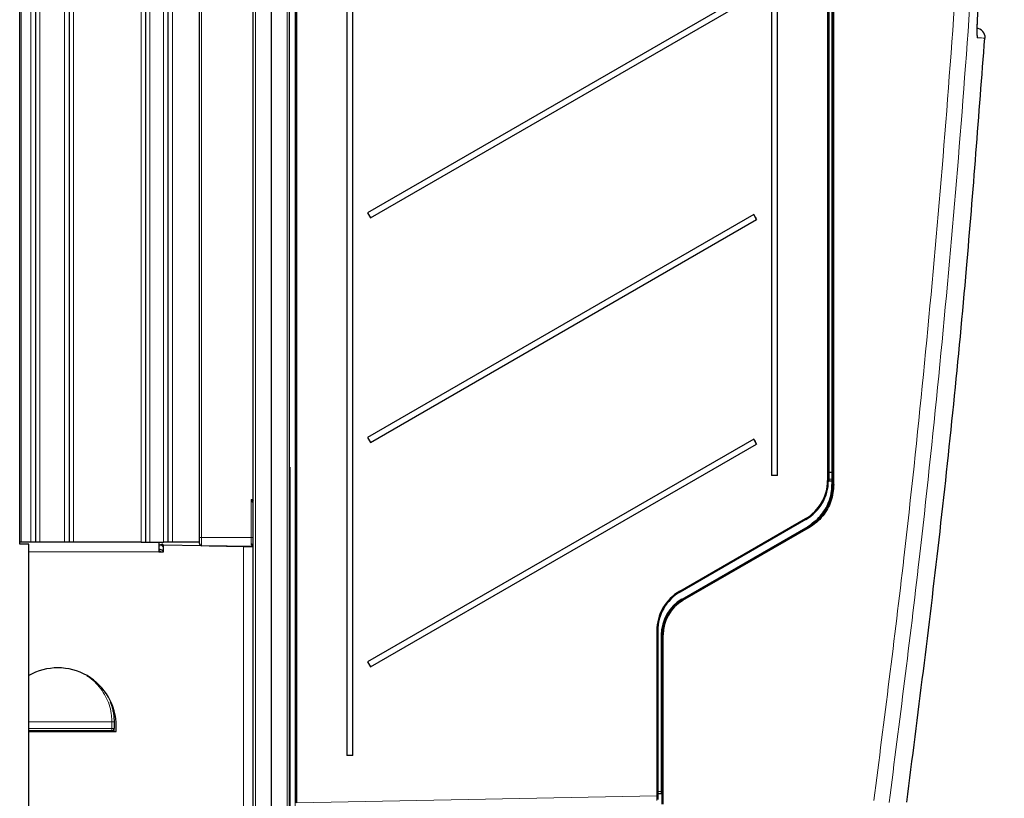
# Model space of a CAD drawing. Header units: millimetres. Extents: x 5 to 418, y 2 to 292.
# Tile 41 of 49: x 186 to 259, y 99 to 157. Entities that reach past the tile are written whole.
import ezdxf

# ---------------------------------------------------------------- set-up
doc = ezdxf.new("R2010")
doc.units = ezdxf.units.MM

msp = doc.modelspace()

# ---------------------------------------------------------------- linework, layer by layer
at = {"color": 7, "linetype": 'Continuous', "lineweight": 25}
for p, q in [((203.2356, 97.8689), (203.2356, 254.5154)), ((204.5689, 254.5154), (204.5689, 97.8485)), ((205.9023, 254.5154), (205.9023, 97.8689)), ((206.4023, 98.6681), (206.4023, 254.1811)), ((246.2356, 122.2942), (246.2356, 253.7085)), ((199.2356, 118.3487), (199.2356, 253.0154)), ((185.9023, 117.8654), (185.9023, 252.4987)), ((187.0689, 252.3487), (187.0689, 118.0154)), ((189.5689, 252.3487), (189.5689, 118.0154)), ((195.2356, 252.3487), (195.2356, 118.0154)), ((196.9023, 252.3487), (196.9023, 118.0154)), ((245.9023, 249.3476), (245.9023, 122.5863)), ((210.1773, 247.8154), (210.1773, 102.1821)), ((210.6182, 102.1821), (210.6182, 247.8154)), ((241.6773, 247.8154), (241.6773, 122.9487)), ((242.1182, 122.9487), (242.1182, 247.8154)), ((240.3609, 158.9939), (211.718, 142.4569)), ((211.9346, 142.0816), (240.5775, 158.6186)), ((211.718, 142.4569), (211.9346, 142.0816)), ((240.3609, 142.3272), (211.718, 125.7903)), ((211.9346, 125.415), (240.5775, 141.9519)), ((240.5775, 141.9519), (240.3609, 142.3272)), ((211.718, 125.7903), (211.9346, 125.415)), ((240.3609, 125.6606), (211.718, 109.1236)), ((240.5775, 125.2853), (240.3609, 125.6606)), ((211.9346, 108.7483), (240.5775, 125.2853)), ((242.1182, 122.9487), (241.6773, 122.9487)), ((246.2356, 122.2942), (246.2356, 122.2942)), ((244.2356, 119.6996), (234.9023, 114.311)), ((235.0683, 113.7291), (244.4016, 119.1177)), ((199.2356, 117.9157), (199.2356, 118.3487)), ((186.0023, 118.0154), (185.9023, 118.0154)), ((186.5689, 117.8654), (185.9023, 117.8654)), ((186.7356, 118.0154), (186.0023, 118.0154)), ((186.5689, 96.6134), (186.5689, 117.8654)), ((187.0689, 118.0154), (186.7356, 118.0154)), ((187.4023, 118.0154), (187.0689, 118.0154)), ((189.2356, 118.0154), (187.4023, 118.0154)), ((189.5689, 118.0154), (189.2356, 118.0154)), ((189.9023, 118.0154), (189.5689, 118.0154)), ((194.9023, 118.0154), (189.9023, 118.0154)), ((194.9023, 118.0154), (195.2356, 118.0154)), ((195.2356, 118.0154), (195.5689, 118.0154)), ((195.5689, 118.0154), (196.5689, 118.0154)), ((196.2356, 118.0154), (196.2356, 117.2821)), ((196.2356, 117.8117), (196.4367, 117.8519)), ((196.5271, 117.8246), (196.5689, 117.7827)), ((196.9023, 118.0154), (196.5689, 118.0154)), ((196.5689, 117.2821), (196.5689, 117.8154)), ((196.5689, 117.8154), (199.3683, 117.7525)), ((197.2356, 118.0154), (196.9023, 118.0154)), ((199.2356, 118.0154), (197.2356, 118.0154)), ((203.2356, 117.6821), (199.3993, 117.749)), ((199.9508, 117.7394), (202.5023, 117.6821)), ((202.5023, 117.6821), (203.2356, 117.6821)), ((203.0998, 117.6821), (203.0718, 117.6849)), ((196.2356, 117.409), (196.3625, 117.2821)), ((196.2356, 117.2821), (196.5689, 117.2821)), ((233.2356, 111.4242), (233.2356, 99.1807)), ((233.5689, 98.5546), (233.5689, 111.1322)), ((211.718, 109.1236), (211.9346, 108.7483)), ((192.9023, 104.6821), (192.9023, 104.6795)), ((192.9023, 104.6795), (192.9023, 104.1821)), ((192.7356, 104.0154), (186.5689, 104.0154)), ((186.5689, 103.9487), (193.0689, 103.9487)), ((192.9023, 103.9487), (192.9023, 104.1821)), ((193.0689, 103.9487), (193.0689, 104.3487)), ((210.6182, 102.1821), (210.1773, 102.1821)), ((233.5034, 99.338), (233.2356, 99.3427)), ((233.2356, 99.1807), (233.2356, 98.9141))]:
    msp.add_line(p, q, dxfattribs=at)
at = {"color": 7, "linetype": 'Continuous', "lineweight": 18}
for p, q in [((203.3993, 254.5154), (203.3993, 97.8689)), ((205.7385, 97.8689), (205.7385, 254.5154)), ((206.3356, 98.4127), (206.3356, 254.1821)), ((206.4701, 254.1811), (206.4701, 98.6681)), ((245.9701, 253.7156), (245.9701, 123.2091)), ((246.1677, 123.209), (246.1677, 253.7156)), ((246.3034, 253.7085), (246.3034, 122.2942)), ((199.3993, 253.0154), (199.3993, 118.3487)), ((186.0023, 252.3487), (186.0023, 118.0154)), ((186.7356, 252.3487), (186.7356, 118.0154)), ((187.4023, 252.3487), (187.4023, 118.0154)), ((189.2356, 252.3487), (189.2356, 118.0154)), ((189.9023, 252.3487), (189.9023, 118.0154)), ((194.9023, 252.3487), (194.9023, 118.0154)), ((195.5689, 252.3487), (195.5689, 118.0154)), ((196.5689, 252.3487), (196.5689, 118.0154)), ((197.2356, 252.3487), (197.2356, 118.0154)), ((203.2327, 121.182), (203.2327, 251.1821)), ((245.8368, 122.5863), (245.8368, 249.3476)), ((205.9023, 123.6097), (205.9689, 123.543)), ((205.9689, 123.543), (205.9023, 123.4878)), ((205.9023, 123.5367), (205.9689, 123.543)), ((205.9689, 123.543), (205.9689, 98.3919)), ((245.9023, 123.2091), (245.9701, 123.2091)), ((246.1678, 123.1808), (245.97, 123.1809)), ((245.97, 123.1809), (245.97, 122.6846)), ((245.9701, 123.2091), (246.1677, 123.209)), ((246.1677, 123.209), (246.2356, 123.209)), ((246.1678, 122.6846), (246.1678, 123.1808)), ((245.8368, 122.5863), (245.9023, 122.5863)), ((246.1677, 122.5276), (245.9017, 122.5276)), ((245.97, 122.6846), (246.1678, 122.6846)), ((246.1678, 122.5709), (245.9701, 122.5709)), ((246.1677, 122.2942), (246.1677, 122.5276)), ((246.1677, 122.5276), (246.2356, 122.5276)), ((203.0718, 121.1735), (203.2327, 121.182)), ((203.0718, 118.3487), (203.0718, 121.1735)), ((203.1614, 121.003), (203.1563, 121.0125)), ((234.8701, 114.3687), (244.2034, 119.7573)), ((235.0299, 113.7802), (244.3632, 119.1688)), ((199.2356, 118.3487), (199.3993, 118.3487)), ((199.3993, 118.3487), (203.0718, 118.3487)), ((199.3993, 118.3487), (199.3993, 117.749)), ((203.0718, 118.3487), (203.2356, 118.3487)), ((203.0718, 117.8825), (203.0718, 118.3487)), ((244.4361, 119.06), (235.1028, 113.6714)), ((196.457, 117.7545), (196.2356, 117.7102)), ((196.457, 117.7545), (196.5271, 117.8246)), ((196.5689, 117.6425), (196.457, 117.7545)), ((202.5023, 97.0154), (202.5023, 117.6821)), ((196.2356, 117.2821), (186.5689, 117.2821)), ((196.4356, 117.4426), (196.2356, 117.476)), ((196.4356, 117.4426), (196.5689, 117.3093)), ((233.1701, 99.1807), (233.1701, 111.4242)), ((233.1701, 111.4242), (233.2356, 111.4242)), ((233.5011, 111.1322), (233.5689, 111.1322)), ((233.5011, 99.5048), (233.5011, 111.1322)), ((233.5689, 111.1322), (233.6368, 111.1322)), ((233.6368, 111.1322), (233.6368, 98.5546)), ((186.5689, 104.6846), (192.7356, 104.6846)), ((192.7356, 104.6795), (186.5689, 104.6795)), ((192.7356, 104.6846), (192.7356, 104.6871)), ((192.7356, 104.6795), (192.7356, 104.6846)), ((192.7356, 104.1821), (192.7356, 104.6795)), ((192.7356, 104.6795), (192.9023, 104.6795)), ((186.5689, 104.1821), (192.7356, 104.1821)), ((192.7356, 104.1821), (192.9023, 104.1821)), ((192.7356, 104.0154), (192.7356, 104.1821)), ((192.7356, 104.0154), (192.7356, 103.9487)), ((233.2356, 99.5094), (233.5011, 99.5048)), ((233.5011, 99.5048), (233.5689, 99.5048)), ((206.4701, 98.6681), (233.1701, 99.1807)), ((233.1701, 99.1807), (233.2356, 99.1807))]:
    msp.add_line(p, q, dxfattribs=at)
at = {"color": 7, "linetype": 'Continuous', "lineweight": 18, "flags": 128}
for points in [[(256.9265, 155.6818), (256.9513, 155.5697), (256.9553, 155.4346)], [(245.9023, 123.2091), (245.9036, 123.2035), (245.9074, 123.1982), (245.9137, 123.1933), (245.9222, 123.189), (245.9324, 123.1855), (245.9442, 123.1829), (245.9568, 123.1813), (245.97, 123.1809)], [(246.1678, 123.1808), (246.181, 123.1804), (246.1937, 123.1788), (246.2054, 123.1763), (246.2157, 123.1728), (246.2241, 123.1685), (246.2304, 123.1636), (246.2343, 123.1582), (246.2356, 123.1527)], [(246.1677, 122.2942), (246.1809, 122.2942), (246.1936, 122.2942), (246.2053, 122.2942), (246.2156, 122.2942), (246.2241, 122.2942), (246.2304, 122.2942), (246.2343, 122.2942), (246.2356, 122.2942)], [(246.1678, 122.6846), (246.181, 122.6842), (246.1937, 122.6826), (246.2054, 122.68), (246.2157, 122.6765), (246.2241, 122.6723), (246.2304, 122.6673), (246.2343, 122.662), (246.2356, 122.6565)], [(246.2356, 122.2942), (246.2369, 122.2942), (246.2408, 122.2942), (246.2471, 122.2942), (246.2555, 122.2942), (246.2658, 122.2942), (246.2776, 122.2942), (246.2903, 122.2942), (246.3034, 122.2942)]]:
    msp.add_lwpolyline(points, dxfattribs=at)
at = {"color": 7, "linetype": 'Continuous', "lineweight": 25}
for centre, radius, start, end in [((256.8651, 155.4721), 0.6667, 355.916726, 89), ((256.4573, 151.3674), 18.4612, 209.319609, 210.664467), ((256.4573, 134.7007), 18.4612, 209.319609, 210.664467), ((242.5701, 122.5863), 3.2667, 300, 0), ((242.5689, 122.5863), 3.3333, 300, 0), ((196.4564, 117.7539), 0.1, 45, 101.309932), ((199.4023, 117.9157), 0.1667, 180, 269), ((236.5701, 111.4242), 3.4, 120, 180), ((236.5689, 111.4242), 3.3333, 120, 180), ((236.5675, 111.1323), 2.9986, 119.998298, 180.001702), ((236.5687, 111.1323), 2.9319, 119.998298, 180.001702), ((188.7356, 104.3487), 4.3333, 360, 120), ((192.7356, 104.1821), 0.1667, 270, 0), ((233.5023, 99.2714), 0.0667, 0, 89)]:
    msp.add_arc(centre, radius, start, end, dxfattribs=at)
at = {"color": 7, "linetype": 'Continuous', "lineweight": 18}
for centre, radius, start, end in [((242.5349, 123.209), 3.4352, 359.53111, 0.001043), ((245.8435, 122.7176), 0.0728, 323.81396, 343.723424), ((245.9648, 122.7949), 0.1104, 242.232096, 272.692816), ((246.1838, 122.6494), 0.0802, 258.437301, 310.211839), ((203.4819, 120.7841), 0.3977, 128.057241, 144.951018), ((203.4699, 120.8067), 0.3657, 129.854539, 147.540467), ((194.2862, 120.7123), 8.9588, 2.626305, 3.005006), ((243.2918, 119.212), 1.0623, 27.32085, 30.885479), ((245.8734, 120.0257), 1.7364, 209.571303, 211.66402), ((243.4958, 118.5369), 1.0761, 29.089181, 32.67117), ((193.0973, 117.1079), 3.4213, 10.894636, 12.561301), ((203.0909, 117.7361), 0.1476, 11.466652, 97.421002), ((203.2307, 117.596), 0.1395, 87.992742, 100.538088), ((233.9585, 113.8234), 1.0623, 27.32085, 30.885479), ((236.5391, 114.6364), 1.7352, 209.56687, 211.661453), ((234.1624, 113.1483), 1.076, 29.085237, 32.667377), ((192.7772, 103.3148), 1.373, 84.774686, 91.737475), ((192.7772, 103.307), 1.3782, 84.794765, 91.730831)]:
    msp.add_arc(centre, radius, start, end, dxfattribs=at)
for centre, major_axis, ratio, start_param, end_param in [((246.1689, 123.209), (0, 0.0667), 0.0178014, 1.570789, 2.0071214), ((246.1689, 122.5276), (0, 0.1667), 0.0071206, 1.3080401, 1.5707963), ((203.0689, 121.1735), (-0.1667, 0.3163), 0.0071977, 4.1742604, 4.7085969), ((203.0689, 121.1735), (0.3246, -0.1499), 0.003411, 1.0290731, 1.5634097), ((233.5023, 99.5047), (-0.0012, 0.1667), 0.0071152, 1.5703118, 3.1414188), ((233.1689, 99.1808), (-0.0013, 0.3334), 0.0035813, 3.1416477, 4.7121001)]:
    msp.add_ellipse(centre, major_axis=major_axis, ratio=ratio, start_param=start_param, end_param=end_param, dxfattribs=at)
at = {"color": 7, "linetype": 'Continuous', "lineweight": 25}
msp.add_ellipse((236.558, 111.1322), major_axis=(0, 3.0575), ratio=0.9998415, start_param=0.5234615, end_param=1.5707963, dxfattribs=at)
at = {"color": 7, "linetype": 'Continuous', "lineweight": 18}
for points, knots in [([(249.275, 98.833), (250.043, 104.8347), (251.3897, 115.3583), (252.9797, 130.4445), (254.229, 144.0634), (255.2748, 157.6994), (256.1154, 171.3155), (256.7691, 184.912), (257.0365, 193.9612), (257.1703, 198.4863)], [0, 0, 0, 0, 0.1814894, 0.3182338, 0.4550076, 0.5917105, 0.7284428, 0.864207, 1, 1, 1, 1]), ([(258.3088, 198.3585), (258.175, 193.8447), (257.9074, 184.8169), (257.2542, 171.2369), (256.4135, 157.6196), (255.3665, 143.9672), (254.1156, 130.3308), (252.5236, 115.2258), (251.1752, 104.6885), (250.4063, 98.6794)], [0, 0, 0, 0, 0.1354201, 0.2708403, 0.4076924, 0.5445446, 0.6814383, 0.818332, 1, 1, 1, 1]), ([(256.9686, 156.7684), (256.9621, 156.6693), (256.9457, 156.4212), (256.9293, 156.0463), (256.924, 155.7087), (256.9319, 155.4791), (256.9475, 155.4494), (256.9553, 155.4346)], [0, 0, 0, 0, 0.1425574, 0.3566686, 0.5708961, 0.785425, 1, 1, 1, 1]), ([(257.5247, 155.4246), (257.5114, 155.4248), (257.4837, 155.4253), (257.2865, 155.4288), (257.0603, 155.4327), (256.9553, 155.4346)], [0, 0, 0, 0, 0.3309944, 0.6897016, 1, 1, 1, 1]), ([(245.9023, 122.73), (245.9027, 122.726), (245.9033, 122.7213), (245.907, 122.7101), (245.9104, 122.7032), (245.9134, 122.6972)], [0, 0, 0, 0, 0.427992, 0.5048096, 1, 1, 1, 1]), ([(245.9701, 122.5709), (245.9697, 122.5711), (245.9651, 122.5734), (245.9419, 122.5849), (245.9201, 122.5969), (245.9023, 122.6066)], [0, 0, 0, 0, 0.0171291, 0.1995411, 1, 1, 1, 1]), ([(245.9134, 122.6972), (245.9179, 122.6878), (245.9241, 122.6748), (245.9414, 122.6382), (245.9554, 122.6054), (245.9676, 122.5767), (245.9699, 122.5713), (245.9701, 122.5709)], [0, 0, 0, 0, 0.2272644, 0.3159967, 0.8710488, 0.9902345, 1, 1, 1, 1]), ([(245.97, 122.6846), (245.97, 122.6834), (245.9701, 122.6653), (245.9701, 122.6266), (245.9701, 122.5895), (245.9701, 122.5709)], [0, 0, 0, 0, 0.0346108, 0.5170333, 1, 1, 1, 1]), ([(246.1678, 122.5709), (246.1678, 122.5903), (246.1677, 122.6291), (246.1678, 122.6661), (246.1678, 122.6846)], [0, 0, 0, 0, 0.5000009, 1, 1, 1, 1]), ([(203.2356, 120.8574), (203.235, 120.8591), (203.2342, 120.8618), (203.2269, 120.8774), (203.2096, 120.9123), (203.185, 120.9596), (203.1665, 120.9935), (203.1614, 121.003)], [0, 0, 0, 0, 0.1347857, 0.2141249, 0.4558609, 0.848365, 1, 1, 1, 1]), ([(203.2052, 117.7331), (203.1983, 117.7371), (203.1879, 117.7431), (203.169, 117.7537), (203.1501, 117.7651), (203.1322, 117.7777), (203.1189, 117.7888), (203.1094, 117.7977), (203.1007, 117.8072), (203.0927, 117.8175), (203.0856, 117.8288), (203.0797, 117.841), (203.0753, 117.854), (203.073, 117.8655), (203.072, 117.8751), (203.0719, 117.88), (203.0718, 117.8825)], [0, 0, 0, 0, 0.11789633, 0.17978352, 0.2999679, 0.42071755, 0.48137153, 0.54245757, 0.60400237, 0.66575061, 0.73107798, 0.79676472, 0.86373833, 0.9312324, 0.96557585, 1, 1, 1, 1]), ([(192.7356, 104.6871), (192.7304, 104.837), (192.71, 105.4312), (192.414, 106.4547), (191.7627, 107.3745), (191.211, 107.8817), (190.9529, 108.0317), (190.891, 108.0676)], [0, 0, 0, 0, 0.11174, 0.4432084, 0.776773, 0.9464533, 1, 1, 1, 1])]:
    msp.add_open_spline(points, degree=3, knots=knots, dxfattribs=at)
at = {"color": 7, "linetype": 'Continuous', "lineweight": 25}
for points, knots in [([(256.9686, 156.7684), (257.2597, 161.196), (257.842, 170.052), (258.5166, 183.9167), (258.8012, 193.3556), (258.952, 198.3585)], [0, 0, 0, 0, 0.3196707, 0.6394063, 1, 1, 1, 1]), ([(256.934, 155.6239), (256.9341, 155.6235), (256.9348, 155.6186), (256.9317, 155.6483), (256.929, 155.7316), (256.9287, 155.9085), (256.9364, 156.1762), (256.9503, 156.4768), (256.9646, 156.6821), (256.9706, 156.7685)], [0, 0, 0, 0, 0.0078263, 0.0943793, 0.2246762, 0.4090654, 0.6173169, 0.8388936, 1, 1, 1, 1]), ([(256.9368, 156.1253), (256.9379, 156.1632), (256.9419, 156.2978), (256.9539, 156.5248), (256.9668, 156.7054), (256.9713, 156.7684)], [0, 0, 0, 0, 0.2031519, 0.7223472, 1, 1, 1, 1]), ([(251.7166, 98.7005), (252.5422, 105.1892), (254.2198, 118.374), (256.1384, 137.2897), (257.0727, 149.7236), (257.5012, 155.4264)], [0, 0, 0, 0, 0.3440815, 0.6991646, 1, 1, 1, 1]), ([(257.5299, 155.4245), (257.5299, 155.4245), (257.5318, 155.4244), (257.5282, 155.4245), (257.5247, 155.4246)], [0, 0, 0, 0, 0.03072292, 1, 1, 1, 1]), ([(244.3632, 119.1688), (244.695, 119.406), (245.3587, 119.8805), (245.884, 120.7983), (246.1307, 121.6177), (246.1553, 122.0661), (246.1677, 122.2942)], [0, 0, 0, 0, 0.3217852, 0.6435702, 0.8186775, 1, 1, 1, 1]), ([(244.4016, 119.1177), (244.5894, 119.24), (244.9717, 119.4887), (245.5725, 120.1201), (245.9131, 120.7287), (246.1058, 121.3104), (246.2073, 121.7122), (246.2254, 122.0843), (246.2356, 122.2942)], [0, 0, 0, 0, 0.1748911, 0.3559897, 0.6773783, 0.7090298, 0.8358972, 1, 1, 1, 1]), ([(246.3034, 122.2942), (246.2625, 121.8741), (246.1806, 121.0338), (245.6299, 120.0881), (245.0233, 119.4432), (244.6341, 119.1892), (244.4361, 119.06)], [0, 0, 0, 0, 0.3217854, 0.6435708, 0.8186778, 1, 1, 1, 1]), ([(196.2356, 117.504), (196.2557, 117.5013), (196.3245, 117.4923), (196.3888, 117.4617), (196.4349, 117.4429), (196.4356, 117.4426)], [0, 0, 0, 0, 0.2891386, 0.989002, 1, 1, 1, 1]), ([(192.6188, 106.1535), (192.6626, 106.047), (192.7502, 105.8336), (192.8263, 105.4928), (192.8751, 105.1863), (192.8984, 104.9147), (192.901, 104.7597), (192.9023, 104.6821)], [0, 0, 0, 0, 0.22897206, 0.45895971, 0.69224261, 0.84587482, 1, 1, 1, 1])]:
    msp.add_open_spline(points, degree=3, knots=knots, dxfattribs=at)

doc.saveas('drawing.dxf')
